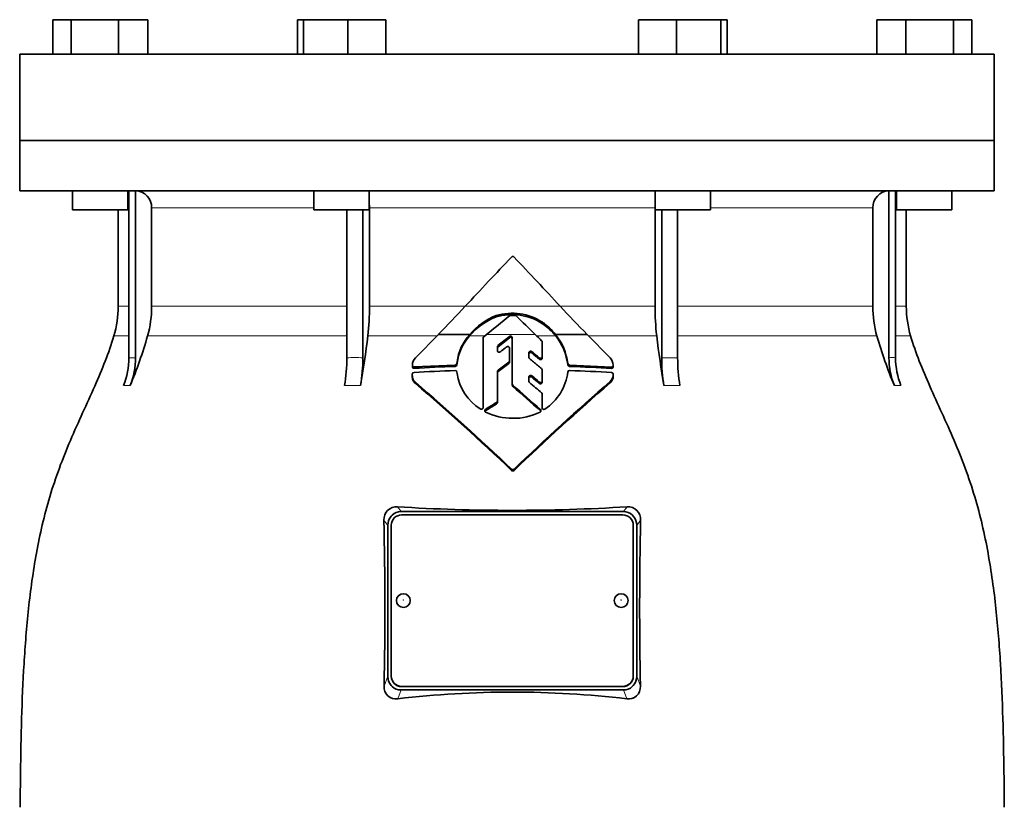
# Model space of a CAD drawing. Header units: millimetres. Extents: x 382 to 1256, y -1271 to 1550.
# Tile 22 of 22: x 880 to 1165, y 814 to 1042. Entities that reach past the tile are written whole.
import ezdxf

# ---------------------------------------------------------------- set-up
doc = ezdxf.new("R2010")
doc.units = ezdxf.units.MM
doc.layers.add('VSI344-454_FLANG', color=7, linetype='Continuous')
doc.layers.add('VSI344-454_TESTA', color=7, linetype='Continuous')

# ---------------------------------------------------------------- blocks, each defined once
blk = doc.blocks.new('SE3')
at = {"layer": 'VSI344-454_FLANG', "color": 7, "linetype": 'Continuous', "lineweight": 35}
for p, q in [((890.04, 1041.79), (890.04, 1031.79)), ((890.04, 1041.79), (895.35, 1041.79)), ((895.35, 1041.79), (895.35, 1031.79)), ((895.35, 1041.79), (909.08, 1041.79)), ((909.08, 1041.79), (909.08, 1031.79)), ((909.08, 1041.79), (917.52, 1041.79)), ((917.52, 1041.79), (917.52, 1031.79)), ((960.79, 1041.79), (960.79, 1031.79)), ((960.79, 1041.79), (962.6, 1041.79)), ((962.6, 1041.79), (962.6, 1031.79)), ((962.6, 1041.79), (975.4, 1041.79)), ((975.4, 1041.79), (975.4, 1031.79)), ((975.4, 1041.79), (986.4, 1041.79)), ((986.4, 1041.79), (986.4, 1031.79)), ((1059.53, 1041.79), (1059.53, 1031.79)), ((1059.53, 1041.79), (1070.52, 1041.79)), ((1070.52, 1041.79), (1070.52, 1031.79)), ((1070.52, 1041.79), (1083.32, 1041.79)), ((1083.32, 1041.79), (1083.32, 1031.79)), ((1083.32, 1041.79), (1085.13, 1041.79)), ((1085.13, 1041.79), (1085.13, 1031.79)), ((1128.4, 1041.79), (1128.4, 1031.79)), ((1128.4, 1041.79), (1136.84, 1041.79)), ((1136.84, 1041.79), (1136.84, 1031.79)), ((1136.84, 1041.79), (1150.58, 1041.79)), ((1150.58, 1041.79), (1150.58, 1031.79)), ((1150.58, 1041.79), (1155.88, 1041.79)), ((1155.88, 1041.79), (1155.88, 1031.79)), ((880.46, 1031.79), (1162.41, 1031.79)), ((880.46, 1031.79), (880.46, 1006.79)), ((1162.41, 1031.79), (1162.41, 1006.79)), ((1162.41, 1006.79), (880.46, 1006.79))]:
    blk.add_line(p, q, dxfattribs=at)
at = {"layer": 'VSI344-454_TESTA', "color": 7, "linetype": 'Continuous', "lineweight": 35}
for p, q in [((880.46, 1006.79), (1162.41, 1006.79)), ((880.46, 1006.79), (880.46, 992.29)), ((1162.41, 992.29), (1162.41, 1006.79)), ((1162.41, 992.29), (880.46, 992.29)), ((895.78, 992.29), (895.78, 986.79)), ((911.78, 986.79), (911.78, 992.29)), ((912.06, 992.29), (912.06, 943.94)), ((913.98, 992.29), (913.98, 943.94)), ((965.59, 992.29), (965.59, 986.79)), ((981.59, 986.79), (981.59, 992.29)), ((1064.33, 992.29), (1064.33, 986.79)), ((1080.33, 986.79), (1080.33, 992.29)), ((1131.95, 992.29), (1131.95, 943.94)), ((1133.85, 992.29), (1133.86, 943.94)), ((1134.14, 992.29), (1134.14, 986.79)), ((1150.14, 986.79), (1150.14, 992.29)), ((911.78, 986.79), (895.78, 986.79)), ((908.96, 986.79), (908.96, 958.85)), ((918.62, 987.29), (918.62, 958.85)), ((965.59, 986.79), (981.59, 986.79)), ((975.11, 986.79), (975.11, 943.94)), ((979.73, 986.79), (979.73, 943.94)), ((981.66, 987.29), (981.66, 958.85)), ((1064.27, 987.29), (1064.27, 958.85)), ((1064.33, 986.79), (1080.33, 986.79)), ((1066.19, 986.79), (1066.19, 943.94)), ((1070.81, 986.79), (1070.81, 943.94)), ((1127.3, 987.29), (1127.3, 958.85)), ((1134.14, 986.79), (1150.14, 986.79)), ((1136.96, 958.85), (1136.96, 986.79)), ((1018.27, 955.74), (1018.27, 956.13)), ((1031.72, 953.8), (1031.72, 954.19)), ((994.93, 943.94), (1001.58, 950.67)), ((1001.58, 950.67), (1010.66, 950.67)), ((1014.52, 929.51), (1014.52, 949.64)), ((1014.71, 950.02), (1015.52, 950.67)), ((1022.14, 950.13), (1018.83, 947.44)), ((1018.83, 947.05), (1022.14, 949.75)), ((1022.96, 936.38), (1022.96, 949.77)), ((1035.5, 950.67), (1044.61, 950.67)), ((1044.61, 950.67), (1051.28, 943.91)), ((1018.65, 947.08), (1018.65, 946.01)), ((1022.18, 946.71), (1022.18, 943.03)), ((1031.61, 948.54), (1031.61, 944.24)), ((1022.18, 943.03), (1022.18, 942.64)), ((1027.78, 945.37), (1027.78, 944.05)), ((1031.61, 944.24), (1031.61, 943.85)), ((994.08, 941.72), (994.08, 941.32)), ((1006.48, 941.83), (994.58, 941.29)), ((1007, 942.72), (1006.97, 942.29)), ((1006.97, 941.9), (1007, 942.33)), ((1006.97, 942.29), (1006.97, 941.9)), ((1007, 942.33), (1007, 942.72)), ((1031.61, 940.44), (1031.61, 937.24)), ((1039.03, 942.26), (1039.03, 941.86)), ((1051.7, 941.26), (1039.53, 941.83)), ((994.04, 939.19), (994.04, 938.78)), ((1006.97, 939.81), (1007, 939.38)), ((1018.65, 939.98), (1018.65, 931.39)), ((1027.78, 938.38), (1027.78, 937.09)), ((1031.61, 937.24), (1031.61, 936.84)), ((1052.2, 938.77), (1052.2, 939.18)), ((994.95, 936.49), (994.95, 936.89)), ((1022.96, 936.38), (1022.96, 935.98)), ((1051.28, 936.69), (1051.28, 937.09)), ((1031.61, 933.46), (1031.61, 929.46)), ((1031.61, 933.46), (1031.61, 933.07)), ((1031.61, 929.46), (1031.61, 933.07)), ((1018.65, 931.39), (1018.65, 930.99)), ((1031.61, 929.07), (1031.61, 929.46)), ((988.22, 898.4), (987.96, 898.13)), ((990.78, 899.4), (1055.14, 899.4)), ((1054.96, 898.46), (990.96, 898.46)), ((1057.96, 898.13), (1057.71, 898.4)), ((986.96, 895.42), (986.96, 851.76)), ((987.96, 895.48), (987.96, 851.81)), ((1057.96, 851.81), (1057.96, 895.48)), ((1058.96, 895.42), (1058.96, 851.76)), ((987.96, 851.75), (987.96, 851.81)), ((1057.96, 851.81), (1057.96, 851.75)), ((987.96, 849.05), (988.24, 848.77)), ((1057.69, 848.77), (1057.96, 849.05)), ((990.78, 847.79), (1055.14, 847.79)), ((990.96, 848.83), (1054.96, 848.83)), ((990.96, 848.77), (1054.96, 848.77))]:
    blk.add_line(p, q, dxfattribs=at)
at = {"layer": 'VSI344-454_TESTA', "color": 4, "linetype": 'Continuous', "lineweight": 9}
for p, q in [((911.92, 987.29), (911.78, 987.29)), ((965.59, 987.29), (918.62, 987.29)), ((1064.27, 987.29), (981.66, 987.29)), ((1127.3, 987.29), (1080.33, 987.29)), ((1133.92, 987.29), (1134.14, 987.29)), ((911.92, 958.85), (908.96, 958.85)), ((918.62, 958.85), (975.11, 958.85)), ((981.66, 958.85), (1009.32, 958.85)), ((1009.38, 958.85), (1036.82, 958.85)), ((1064.27, 958.85), (1037.02, 958.85)), ((1127.3, 958.85), (1070.81, 958.85)), ((1136.96, 958.85), (1133.92, 958.85)), ((907.7, 950.24), (911.93, 950.24)), ((917.45, 950.24), (975.11, 950.24)), ((981.17, 950.24), (1001.15, 950.24)), ((1010.63, 950.24), (1014.98, 950.24)), ((1029.6, 950.67), (1015.52, 950.67)), ((1022.14, 949.75), (1022.14, 950.13)), ((1030.05, 950.24), (1035.53, 950.24)), ((1045.04, 950.24), (1064.75, 950.24)), ((1070.84, 950.24), (1128.47, 950.24)), ((1133.89, 950.24), (1138.22, 950.24)), ((1018.83, 947.05), (1018.83, 947.44)), ((912.06, 943.94), (913.98, 943.94)), ((1028.61, 945.33), (1028.61, 945.72)), ((1030.79, 943.9), (1030.79, 943.51)), ((1066.19, 943.94), (1070.81, 943.94)), ((994.58, 941.29), (994.58, 940.89)), ((1006.48, 941.83), (1006.48, 941.44)), ((1018.85, 939.96), (1018.85, 940.35)), ((1021.99, 942.66), (1021.99, 942.27)), ((1039.53, 941.83), (1039.53, 941.43)), ((1051.7, 941.26), (1051.7, 940.86)), ((1028.61, 938.33), (1028.61, 938.72)), ((1052.2, 939.13), (1052.2, 938.72)), ((910.5, 935.88), (912.41, 935.88)), ((974.46, 935.88), (979.08, 935.88)), ((1023.12, 936.04), (1023.12, 935.65)), ((1030.78, 936.9), (1030.78, 936.51)), ((1066.84, 935.88), (1071.46, 935.88)), ((1133.51, 935.88), (1135.42, 935.88)), ((1015.21, 928.6), (1015.21, 928.99)), ((1018.43, 931), (1018.43, 930.61)), ((1031.12, 928.55), (1031.12, 928.95)), ((1022.76, 911.71), (1022.76, 911.32)), ((1023.47, 911.71), (1023.47, 911.32)), ((990.78, 899.4), (989.75, 900.79)), ((1056.17, 900.79), (1055.14, 899.4)), ((986.96, 895.42), (985.85, 896.94)), ((1060.07, 896.94), (1058.96, 895.42)), ((985.9, 848.85), (986.96, 851.76)), ((1058.96, 851.76), (1060.02, 848.85)), ((989.85, 845.22), (990.78, 847.79)), ((990.96, 848.83), (990.96, 848.77)), ((1054.96, 848.77), (1054.96, 848.83)), ((1055.14, 847.79), (1056.08, 845.22))]:
    blk.add_line(p, q, dxfattribs=at)
at = {"layer": 'VSI344-454_TESTA', "color": 7, "linetype": 'Continuous', "lineweight": 35}
for centre, radius, start, end in [((913.78, 987.45), 4.84, 358.0864, 87.5783), ((1132.13, 987.46), 4.83, 92.2938, 182.0417), ((1907.79, 127.32), 1224.17, 136.29971, 137.21395), ((1023.12, 972.75), 0.489, 43.2341, 136.5925), ((53.98, 50.57), 1338.26, 42.74253, 43.57762), ((878.96, 958.85), 30, 343.3164, 0), ((886.32, 958.84), 32.31, 344.5527, 0.0141), ((905.69, 958.8), 75.96, 353.5325, 0.0426), ((732.91, 1214.71), 376.69, 315.4973, 317.2171), ((1307.28, 1208.78), 368.25, 222.7401, 224.4986), ((1140.23, 958.8), 75.96, 179.9574, 186.4675), ((1159.61, 958.84), 32.31, 179.9859, 195.4473), ((1166.96, 958.85), 30, 180, 196.6836), ((1024.89, 938.48), 18.48, 110.9899, 140.4801), ((1024.96, 938.78), 18.59, 111.0933, 140.2533), ((692.01, 1352.8), 516.11, 308.8162, 309.7662), ((1022.92, 940.75), 16.07, 56.7728, 106.8287), ((1022.91, 940.25), 16.17, 56.9498, 106.6736), ((1022.46, 955.71), 0.498, 90.116, 129.8281), ((1022.96, 513.91), 442.29, 89.8969, 90.0647), ((1023.76, 955.71), 0.498, 44.871, 89.848), ((1303.3, 1235.09), 394.72, 224.9836, 226.1002), ((1021.4, 939.33), 18.09, 38.8127, 55.2141), ((1021.43, 938.97), 18.05, 38.6324, 55.2386), ((792.12, 986.17), 130.38, 337.3112, 344.0048), ((709.61, 982.39), 273.46, 350.2065, 353.248), ((1021.43, 940.89), 14.54, 137.7436, 172.7611), ((1021.35, 940.53), 14.46, 137.8419, 172.8705), ((1015, 949.64), 0.479, 128.2558, 179.5386), ((1022.46, 949.75), 0.502, 2.4733, 129.9038), ((1022.46, 949.36), 0.502, 2.3329, 130.0375), ((2764.62, 2754.19), 2502.6, 226.10905, 226.16834), ((1031.14, 948.53), 0.473, 0.3586, 46.6648), ((1022.53, 940.28), 16.62, 6.8433, 38.706), ((1022.52, 939.88), 16.63, 6.8354, 38.5196), ((1336.39, 982.4), 273.53, 186.7524, 189.7931), ((1253.82, 986.18), 130.4, 195.9961, 202.6884), ((1019.12, 947.07), 0.468, 128.5576, 179.6064), ((1019.12, 946.68), 0.469, 128.6077, 179.572), ((890.61, 943.92), 21.46, 337.9866, 0.0449), ((892.52, 943.92), 21.45, 337.9857, 0.046), ((926.02, 943.83), 49.09, 350.6803, 0.1266), ((930.64, 943.83), 49.09, 350.6803, 0.1266), ((997.51, 941.68), 3.43, 138.7316, 178.6161), ((1021.72, 943.04), 0.459, 305.5937, 359.4901), ((1028.24, 944.06), 0.463, 180.4767, 230.9298), ((1048.25, 941.37), 3.97, 5.4873, 39.986), ((1115.28, 943.83), 49.09, 179.8733, 189.3197), ((1119.89, 943.83), 49.08, 179.8725, 189.3205), ((1153.4, 943.92), 21.46, 179.9556, 202.013), ((1155.32, 943.92), 21.46, 179.9556, 202.013), ((994.53, 941.33), 0.448, 175.6691, 276.5801), ((1022.43, 459.67), 480.83, 91.9014, 93.3255), ((1022.41, 471.62), 470.09, 91.9427, 93.3945), ((1006.47, 942.34), 0.506, 270.5483, 354.6102), ((1006.47, 941.95), 0.507, 270.6609, 354.5421), ((1006.51, 939.76), 0.467, 5.1723, 94.1371), ((1019.11, 939.98), 0.458, 125.5419, 179.4409), ((2330.87, -838.81), 2210.62, 126.30562, 126.4067), ((2301.44, -798.46), 2160.36, 126.31628, 126.41973), ((1021.72, 942.64), 0.458, 305.5435, 359.5575), ((1031.15, 940.43), 0.461, 0.5567, 51.0203), ((1039.53, 942.33), 0.507, 188.7584, 269.4716), ((1039.54, 941.94), 0.51, 188.9451, 269.2296), ((1039.5, 939.76), 0.469, 85.8915, 171.1298), ((1023.53, 471.96), 469.75, 86.562, 88.0476), ((1023.16, 459.89), 480.63, 86.5956, 88.048), ((1051.75, 941.3), 0.448, 263.43, 5.2148), ((994.56, 939.17), 0.518, 91.9096, 177.8945), ((1021.49, 941.56), 14.66, 188.553, 237.985), ((-618.39, -1030.56), 2567.24, 50.02952, 50.09275), ((-598.95, -1006.77), 2536.21, 50.01525, 50.07927), ((1024.17, 941.57), 14.97, 303.4384, 353.3535), ((1049.07, 939.3), 3.13, 314.9674, 356.787), ((1049.09, 938.89), 3.11, 314.8359, 356.9135), ((1051.68, 939.15), 0.514, 357.2607, 88.2379), ((484, 344.61), 782.22, 46.46834, 49.21651), ((482.53, 342.29), 784.63, 46.48737, 49.22646), ((1023.41, 936.38), 0.447, 180.3999, 229.3225), ((1023.41, 935.99), 0.447, 180.4407, 229.2696), ((-24.58, -254.71), 1586.05, 48.27022, 48.65653), ((-33.11, -264.45), 1598.7, 48.26497, 48.64826), ((1629.87, 275.1), 879.2, 131.15379, 133.60753), ((1627.7, 276.75), 876.22, 131.1353, 133.59682), ((1028.23, 937.1), 0.454, 180.5627, 230.8261), ((-207.26, -540.21), 1925.39, 49.95767, 50.09366), ((1031.16, 933.46), 0.454, 0.5675, 50.799), ((1015.43, 928.61), 0.443, 119.7153, 243.0028), ((1483.67, 182.53), 881.28, 121.86478, 122.11145), ((1483.06, 183.31), 879.96, 121.87079, 122.11786), ((1018.2, 931.39), 0.458, 300.7935, 359.1196), ((1018.2, 931), 0.456, 300.6949, 359.2249), ((1030.84, 928.61), 0.439, 297.2896, 49.7417), ((1022.7, 942.91), 16.48, 243.059, 271.4533), ((1023.55, 942.87), 16.45, 268.4809, 297.0648), ((1023.12, 912.09), 0.521, 227.0655, 313.0257), ((1023.12, 911.7), 0.522, 227.085, 313.0059), ((989.45, 897.19), 3.61, 85.2037, 184.0495), ((1022.96, 1439.82), 540.05, 266.4748, 273.5252), ((1056.47, 897.19), 3.62, 355.9861, 94.7607), ((990.93, 895.5), 3.97, 138.3989, 181.0837), ((990.71, 895.8), 3.6, 88.8666, 133.7989), ((1055.21, 895.8), 3.6, 46.2021, 91.1391), ((1054.99, 895.5), 3.97, 358.9215, 41.597), ((-280.16, 871.55), 1266.26, 358.97268, 1.14861), ((2337.27, 871.54), 1277.45, 178.86092, 181.01779), ((990.93, 851.69), 3.97, 178.9212, 221.5981), ((1054.99, 851.69), 3.97, 318.3953, 1.0849), ((989.32, 848.61), 3.43, 175.966, 278.864), ((990.71, 851.39), 3.6, 226.6023, 271.1407), ((1022.96, 565.82), 281.36, 83.2408, 96.7592), ((1055.21, 851.39), 3.6, 268.8649, 313.3954), ((1056.61, 848.61), 3.43, 261.0957, 4.0742)]:
    blk.add_arc(centre, radius, start, end, dxfattribs=at)
at = {"layer": 'VSI344-454_TESTA', "color": 4, "linetype": 'Continuous', "lineweight": 9}
for centre, radius, start, end in [((977.42, 893.01), 50.98, 87.4032, 92.5969), ((1132.9, 935.23), 8.76, 83.7304, 96.2703)]:
    blk.add_arc(centre, radius, start, end, dxfattribs=at)
at = {"layer": 'VSI344-454_TESTA', "color": 7, "linetype": 'Continuous', "lineweight": 35}
for centre, major_axis, start_param, end_param in [((990.96, 895.48), (3, 0), 1.570796, 3.141593), ((1054.96, 895.48), (3, 0), 0, 1.570796), ((990.96, 851.81), (-3, 0), 0, 1.570796), ((990.96, 851.75), (3, 0), 3.141593, 4.712389), ((1054.96, 851.81), (-3, 0), 1.570796, 3.141593), ((1054.96, 851.75), (3, 0), 4.712389, 6.283185)]:
    blk.add_ellipse(centre, major_axis=major_axis, ratio=0.992546, start_param=start_param, end_param=end_param, dxfattribs=at)
for centre in [(991.46, 873.64), (1054.46, 873.64)]:
    blk.add_ellipse(centre, major_axis=(2, 0), ratio=0.992546, dxfattribs=at)
at = {"layer": 'VSI344-454_TESTA', "color": 4, "linetype": 'Continuous', "lineweight": 9}
for centre in [(991.46, 873.83), (1054.46, 873.83)]:
    blk.add_ellipse(centre, major_axis=(-0.0635, 0), ratio=0.992546, dxfattribs=at)
at = {"layer": 'VSI344-454_TESTA', "color": 7, "linetype": 'Continuous', "lineweight": 35}
for points, degree in [([(981.66, 987.29), (981.66, 987.71), (981.63, 988.12)], 2), ([(1064.29, 988.12), (1064.27, 987.71), (1064.27, 987.29)], 2), ([(1019.46, 945.65), (1019.67, 945.81), (1020.1, 946.12), (1020.73, 946.6), (1021.16, 946.92), (1021.37, 947.08)], 3), ([(1027.95, 943.7), (1028.34, 943.37), (1029.12, 942.72), (1030.29, 941.75), (1031.06, 941.11), (1031.44, 940.79)], 3), ([(1030.79, 943.9), (1030.54, 944.1), (1030.06, 944.5), (1029.34, 945.11), (1028.85, 945.51), (1028.61, 945.72)], 3), ([(1028.61, 945.33), (1028.85, 945.12), (1029.34, 944.72), (1030.06, 944.11), (1030.54, 943.71), (1030.79, 943.51)], 3)]:
    blk.add_open_spline(points, degree=degree, dxfattribs=at)
for points, knots in [([(907.7, 950.24), (906.24, 945.37), (902.28, 935.53), (895.02, 920.37), (888.84, 904.02), (885.09, 887.49), (882.87, 871.35), (881.62, 855.38), (880.95, 839.5), (880.74, 825.72), (880.61, 817.17), (880.61, 813.82)], [0, 0, 0, 0, 0.117079, 0.240569, 0.360617, 0.476421, 0.590288, 0.703407, 0.816259, 0.929029, 1, 1, 1, 1]), ([(1138.22, 950.24), (1139.68, 945.37), (1143.64, 935.53), (1150.9, 920.37), (1157.09, 904.02), (1160.83, 887.49), (1163.05, 871.35), (1164.3, 855.38), (1164.97, 839.5), (1165.18, 825.72), (1165.32, 817.17), (1165.32, 813.82)], [0, 0, 0, 0, 0.117079, 0.240569, 0.360617, 0.476421, 0.590288, 0.703407, 0.816259, 0.929029, 1, 1, 1, 1]), ([(1019.46, 945.65), (1019.43, 945.62), (1019.35, 945.57), (1019.16, 945.53), (1018.92, 945.57), (1018.74, 945.72), (1018.66, 945.88), (1018.66, 945.97), (1018.65, 946.01)], [0, 0, 0, 0, 0.124721, 0.24865, 0.50038, 0.748839, 0.874692, 1, 1, 1, 1]), ([(1022.18, 946.71), (1022.18, 946.74), (1022.18, 946.78), (1022.16, 946.87), (1022.11, 946.97), (1022.02, 947.07), (1021.9, 947.15), (1021.76, 947.19), (1021.62, 947.19), (1021.51, 947.16), (1021.42, 947.12), (1021.39, 947.1), (1021.37, 947.08)], [0, 0, 0, 0, 0.062709, 0.125843, 0.25116, 0.376322, 0.501352, 0.626278, 0.751007, 0.875429, 0.937895, 1, 1, 1, 1]), ([(1027.78, 945.37), (1027.78, 945.39), (1027.78, 945.44), (1027.8, 945.51), (1027.82, 945.57), (1027.87, 945.65), (1027.94, 945.73), (1028.07, 945.8), (1028.21, 945.84), (1028.35, 945.84), (1028.49, 945.8), (1028.57, 945.75), (1028.61, 945.72)], [0, 0, 0, 0, 0.062966, 0.124796, 0.186784, 0.250209, 0.375117, 0.49931, 0.626183, 0.752696, 0.875851, 1, 1, 1, 1]), ([(1028.61, 945.33), (1028.57, 945.36), (1028.49, 945.41), (1028.35, 945.45), (1028.21, 945.45), (1028.07, 945.42), (1027.95, 945.34), (1027.85, 945.24), (1027.79, 945.12), (1027.78, 945.03), (1027.78, 944.98)], [0, 0, 0, 0, 0.123418, 0.247219, 0.371562, 0.496484, 0.622082, 0.748008, 0.873941, 1, 1, 1, 1]), ([(1030.79, 943.9), (1030.8, 943.88), (1030.84, 943.85), (1030.9, 943.82), (1030.97, 943.8), (1031.06, 943.78), (1031.19, 943.77), (1031.33, 943.81), (1031.45, 943.88), (1031.54, 943.98), (1031.6, 944.1), (1031.61, 944.19), (1031.61, 944.24)], [0, 0, 0, 0, 0.063279, 0.124964, 0.186389, 0.248902, 0.37582, 0.50344, 0.627237, 0.751955, 0.876448, 1, 1, 1, 1]), ([(1031.61, 943.85), (1031.61, 943.82), (1031.61, 943.78), (1031.6, 943.71), (1031.57, 943.65), (1031.52, 943.57), (1031.45, 943.49), (1031.32, 943.42), (1031.18, 943.38), (1031.04, 943.39), (1030.9, 943.42), (1030.82, 943.48), (1030.79, 943.51)], [0, 0, 0, 0, 0.063537, 0.125825, 0.188182, 0.251924, 0.377776, 0.503386, 0.628653, 0.753807, 0.876773, 1, 1, 1, 1]), ([(994.08, 941.77), (994.08, 941.75), (994.08, 941.7), (994.08, 941.64), (994.1, 941.58), (994.13, 941.52), (994.16, 941.47), (994.22, 941.4), (994.31, 941.34), (994.44, 941.29), (994.53, 941.29), (994.58, 941.29)], [0, 0, 0, 0, 0.084422, 0.165946, 0.246194, 0.32687, 0.409652, 0.496096, 0.666594, 0.830213, 1, 1, 1, 1]), ([(1051.7, 941.26), (1051.72, 941.26), (1051.77, 941.26), (1051.84, 941.27), (1051.9, 941.29), (1051.96, 941.31), (1052.02, 941.35), (1052.09, 941.41), (1052.15, 941.49), (1052.2, 941.62), (1052.19, 941.7), (1052.19, 941.75)], [0, 0, 0, 0, 0.086868, 0.170562, 0.252673, 0.334884, 0.418871, 0.50621, 0.674735, 0.834793, 1, 1, 1, 1]), ([(994.95, 936.89), (994.87, 936.97), (994.72, 937.11), (994.51, 937.35), (994.33, 937.6), (994.19, 937.88), (994.1, 938.19), (994.05, 938.62), (994.04, 938.96), (994.04, 939.19)], [0, 0, 0, 0, 0.128357, 0.246909, 0.365609, 0.495543, 0.61697, 0.739244, 1, 1, 1, 1]), ([(994.04, 938.78), (994.04, 938.56), (994.05, 938.24), (994.1, 937.81), (994.18, 937.49), (994.32, 937.2), (994.51, 936.95), (994.72, 936.71), (994.87, 936.56), (994.95, 936.49)], [0, 0, 0, 0, 0.250714, 0.376483, 0.500876, 0.63115, 0.749361, 0.8697, 1, 1, 1, 1]), ([(1027.78, 938.38), (1027.78, 938.41), (1027.78, 938.45), (1027.8, 938.52), (1027.82, 938.58), (1027.87, 938.66), (1027.95, 938.74), (1028.07, 938.81), (1028.21, 938.85), (1028.36, 938.84), (1028.5, 938.8), (1028.57, 938.75), (1028.61, 938.72)], [0, 0, 0, 0, 0.06381, 0.126263, 0.188678, 0.252375, 0.378548, 0.504124, 0.629235, 0.754264, 0.876896, 1, 1, 1, 1]), ([(1028.61, 938.33), (1028.59, 938.35), (1028.55, 938.37), (1028.49, 938.41), (1028.43, 938.43), (1028.33, 938.45), (1028.21, 938.46), (1028.07, 938.42), (1027.95, 938.35), (1027.85, 938.25), (1027.79, 938.13), (1027.78, 938.04), (1027.78, 937.99)], [0, 0, 0, 0, 0.062292, 0.12332, 0.184393, 0.246815, 0.370716, 0.494682, 0.620815, 0.747336, 0.873365, 1, 1, 1, 1]), ([(1030.78, 936.9), (1030.82, 936.88), (1030.9, 936.82), (1031.08, 936.77), (1031.33, 936.79), (1031.52, 936.94), (1031.6, 937.1), (1031.61, 937.19), (1031.61, 937.24)], [0, 0, 0, 0, 0.123664, 0.246411, 0.497463, 0.746927, 0.873761, 1, 1, 1, 1]), ([(1031.61, 936.84), (1031.61, 936.8), (1031.6, 936.71), (1031.52, 936.55), (1031.33, 936.4), (1031.08, 936.38), (1030.9, 936.43), (1030.82, 936.48), (1030.78, 936.51)], [0, 0, 0, 0, 0.127243, 0.254682, 0.505613, 0.753949, 0.876785, 1, 1, 1, 1]), ([(1014.52, 929.51), (1014.52, 929.49), (1014.52, 929.45), (1014.51, 929.39), (1014.48, 929.33), (1014.44, 929.25), (1014.37, 929.17), (1014.25, 929.09), (1014.12, 929.05), (1013.98, 929.04), (1013.84, 929.06), (1013.76, 929.11), (1013.72, 929.13)], [0, 0, 0, 0, 0.063465, 0.12566, 0.187794, 0.251081, 0.375353, 0.499064, 0.623924, 0.748961, 0.873998, 1, 1, 1, 1]), ([(1032.41, 929.08), (1032.39, 929.07), (1032.36, 929.05), (1032.27, 929.01), (1032.16, 928.99), (1032.02, 929), (1031.89, 929.04), (1031.77, 929.11), (1031.68, 929.21), (1031.64, 929.31), (1031.62, 929.4), (1031.61, 929.44), (1031.61, 929.46)], [0, 0, 0, 0, 0.063173, 0.126669, 0.25139, 0.374624, 0.497229, 0.620048, 0.744161, 0.870712, 0.935536, 1, 1, 1, 1])]:
    blk.add_open_spline(points, degree=3, knots=knots, dxfattribs=at)

msp = doc.modelspace()

# ---------------------------------------------------------------- block references
msp.add_blockref('SE3', (0, 0))

doc.saveas('drawing.dxf')
